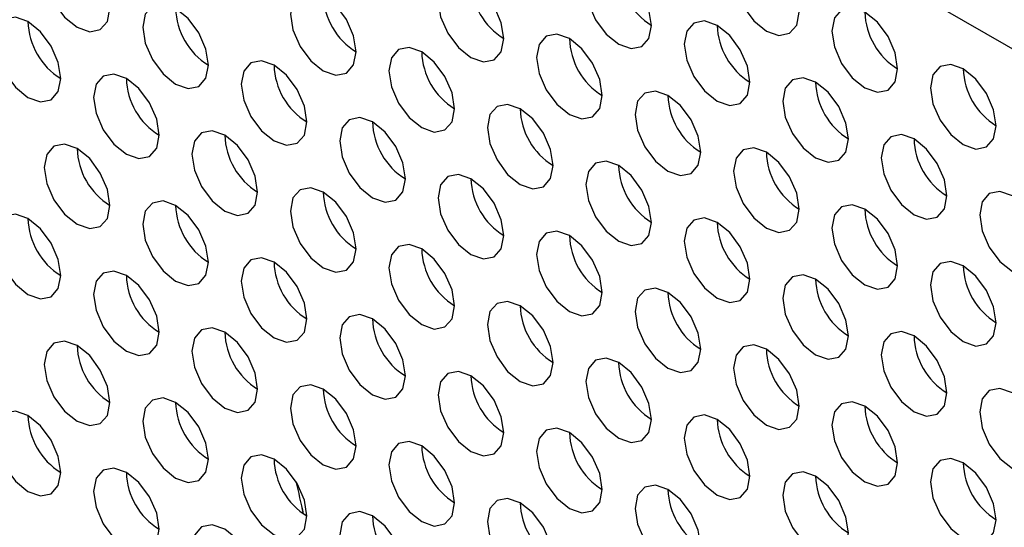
# Model space of a CAD drawing. Header units: millimetres. Extents: x 3619 to 4737, y 1503 to 2366.
# Tile 163 of 256: x 4437.41 to 4444.48, y 2143.57 to 2147.21. Entities that reach past the tile are written whole.
import ezdxf

# ---------------------------------------------------------------- set-up
doc = ezdxf.new("R2010")
doc.units = ezdxf.units.MM

msp = doc.modelspace()

# ---------------------------------------------------------------- linework, layer by layer
at = {"color": 7, "linetype": 'Continuous', "lineweight": 30}
msp.add_line((4447.6737, 2145.1952), (4410.2482, 2166.8005), dxfattribs=at)
at = {"color": 7, "linetype": 'Continuous', "lineweight": 30, "flags": 128}
for points in [[(4438.0611, 2147.2958), (4438.0431, 2147.4103), (4437.992, 2147.5281), (4437.9156, 2147.6313), (4437.8254, 2147.704), (4437.7352, 2147.7354), (4437.6587, 2147.7205), (4437.6076, 2147.6617), (4437.5897, 2147.5679), (4437.6076, 2147.4534), (4437.6587, 2147.3356), (4437.7352, 2147.2325), (4437.8254, 2147.1597), (4437.9156, 2147.1283), (4437.992, 2147.1432), (4438.0431, 2147.202), (4438.0611, 2147.2958)], [(4443.0108, 2147.269), (4442.9929, 2147.3836), (4442.9418, 2147.5014), (4442.8653, 2147.6045), (4442.7751, 2147.6773), (4442.6849, 2147.7086), (4442.6084, 2147.6938), (4442.5574, 2147.635), (4442.5394, 2147.5412), (4442.5574, 2147.4267), (4442.6084, 2147.3089), (4442.6849, 2147.2057), (4442.7751, 2147.1329), (4442.8653, 2147.1016), (4442.9418, 2147.1164), (4442.9929, 2147.1752), (4443.0108, 2147.269)], [(4441.9502, 2147.1737), (4441.9322, 2147.2882), (4441.8811, 2147.406), (4441.8047, 2147.5091), (4441.7145, 2147.5819), (4441.6243, 2147.6133), (4441.5478, 2147.5984), (4441.4967, 2147.5396), (4441.4788, 2147.4458), (4441.4967, 2147.3313), (4441.5478, 2147.2135), (4441.6243, 2147.1104), (4441.7145, 2147.0376), (4441.8047, 2147.0062), (4441.8811, 2147.0211), (4441.9322, 2147.0799), (4441.9502, 2147.1737)], [(4440.8895, 2147.0783), (4440.8716, 2147.1928), (4440.8205, 2147.3106), (4440.744, 2147.4138), (4440.6538, 2147.4866), (4440.5636, 2147.5179), (4440.4871, 2147.5031), (4440.436, 2147.4443), (4440.4181, 2147.3505), (4440.436, 2147.2359), (4440.4871, 2147.1181), (4440.5636, 2147.015), (4440.6538, 2146.9422), (4440.744, 2146.9109), (4440.8205, 2146.9257), (4440.8716, 2146.9845), (4440.8895, 2147.0783)], [(4439.8288, 2146.983), (4439.8109, 2147.0975), (4439.7598, 2147.2153), (4439.6833, 2147.3184), (4439.5931, 2147.3912), (4439.5029, 2147.4226), (4439.4265, 2147.4077), (4439.3754, 2147.3489), (4439.3574, 2147.2551), (4439.3754, 2147.1406), (4439.4265, 2147.0228), (4439.5029, 2146.9196), (4439.5931, 2146.8469), (4439.6833, 2146.8155), (4439.7598, 2146.8304), (4439.8109, 2146.8892), (4439.8288, 2146.983)], [(4438.7682, 2146.8876), (4438.7502, 2147.0021), (4438.6991, 2147.1199), (4438.6227, 2147.2231), (4438.5325, 2147.2958), (4438.4423, 2147.3272), (4438.3658, 2147.3123), (4438.3147, 2147.2535), (4438.2968, 2147.1597), (4438.3147, 2147.0452), (4438.3658, 2146.9274), (4438.4423, 2146.8243), (4438.5325, 2146.7515), (4438.6227, 2146.7201), (4438.6991, 2146.735), (4438.7502, 2146.7938), (4438.7682, 2146.8876)], [(4443.7179, 2146.8608), (4443.7, 2146.9754), (4443.6489, 2147.0932), (4443.5724, 2147.1963), (4443.4822, 2147.2691), (4443.392, 2147.3004), (4443.3156, 2147.2856), (4443.2645, 2147.2268), (4443.2465, 2147.133), (4443.2645, 2147.0185), (4443.3156, 2146.9007), (4443.392, 2146.7975), (4443.4822, 2146.7247), (4443.5724, 2146.6934), (4443.6489, 2146.7082), (4443.7, 2146.767), (4443.7179, 2146.8608)], [(4437.7075, 2146.7922), (4437.6896, 2146.9068), (4437.6385, 2147.0246), (4437.562, 2147.1277), (4437.4718, 2147.2005), (4437.3816, 2147.2318), (4437.3051, 2147.217), (4437.2541, 2147.1582), (4437.2361, 2147.0644), (4437.2541, 2146.9499), (4437.3051, 2146.8321), (4437.3816, 2146.7289), (4437.4718, 2146.6561), (4437.562, 2146.6248), (4437.6385, 2146.6396), (4437.6896, 2146.6984), (4437.7075, 2146.7922)], [(4442.6573, 2146.7655), (4442.6393, 2146.88), (4442.5882, 2146.9978), (4442.5118, 2147.1009), (4442.4216, 2147.1737), (4442.3314, 2147.2051), (4442.2549, 2147.1902), (4442.2038, 2147.1314), (4442.1859, 2147.0376), (4442.2038, 2146.9231), (4442.2549, 2146.8053), (4442.3314, 2146.7022), (4442.4216, 2146.6294), (4442.5118, 2146.598), (4442.5882, 2146.6129), (4442.6393, 2146.6717), (4442.6573, 2146.7655)], [(4441.5966, 2146.6701), (4441.5787, 2146.7846), (4441.5276, 2146.9024), (4441.4511, 2147.0056), (4441.3609, 2147.0784), (4441.2707, 2147.1097), (4441.1942, 2147.0949), (4441.1431, 2147.0361), (4441.1252, 2146.9423), (4441.1431, 2146.8277), (4441.1942, 2146.7099), (4441.2707, 2146.6068), (4441.3609, 2146.534), (4441.4511, 2146.5027), (4441.5276, 2146.5175), (4441.5787, 2146.5763), (4441.5966, 2146.6701)], [(4440.5359, 2146.5748), (4440.518, 2146.6893), (4440.4669, 2146.8071), (4440.3904, 2146.9102), (4440.3002, 2146.983), (4440.21, 2147.0144), (4440.1336, 2146.9995), (4440.0825, 2146.9407), (4440.0645, 2146.8469), (4440.0825, 2146.7324), (4440.1336, 2146.6146), (4440.21, 2146.5114), (4440.3002, 2146.4386), (4440.3904, 2146.4073), (4440.4669, 2146.4221), (4440.518, 2146.481), (4440.5359, 2146.5748)], [(4439.4753, 2146.4794), (4439.4573, 2146.5939), (4439.4062, 2146.7117), (4439.3298, 2146.8149), (4439.2396, 2146.8876), (4439.1494, 2146.919), (4439.0729, 2146.9041), (4439.0218, 2146.8453), (4439.0039, 2146.7515), (4439.0218, 2146.637), (4439.0729, 2146.5192), (4439.1494, 2146.4161), (4439.2396, 2146.3433), (4439.3298, 2146.3119), (4439.4062, 2146.3268), (4439.4573, 2146.3856), (4439.4753, 2146.4794)], [(4444.425, 2146.4526), (4444.4071, 2146.5672), (4444.356, 2146.685), (4444.2795, 2146.7881), (4444.1893, 2146.8609), (4444.0991, 2146.8922), (4444.0227, 2146.8774), (4443.9716, 2146.8186), (4443.9536, 2146.7248), (4443.9716, 2146.6103), (4444.0227, 2146.4925), (4444.0991, 2146.3893), (4444.1893, 2146.3165), (4444.2795, 2146.2852), (4444.356, 2146.3), (4444.4071, 2146.3588), (4444.425, 2146.4526)], [(4438.4146, 2146.384), (4438.3967, 2146.4985), (4438.3456, 2146.6163), (4438.2691, 2146.7195), (4438.1789, 2146.7923), (4438.0887, 2146.8236), (4438.0123, 2146.8088), (4437.9612, 2146.75), (4437.9432, 2146.6562), (4437.9612, 2146.5416), (4438.0123, 2146.4239), (4438.0887, 2146.3207), (4438.1789, 2146.2479), (4438.2691, 2146.2166), (4438.3456, 2146.2314), (4438.3967, 2146.2902), (4438.4146, 2146.384)], [(4443.3644, 2146.3573), (4443.3464, 2146.4718), (4443.2953, 2146.5896), (4443.2189, 2146.6927), (4443.1287, 2146.7655), (4443.0385, 2146.7969), (4442.962, 2146.782), (4442.9109, 2146.7232), (4442.893, 2146.6294), (4442.9109, 2146.5149), (4442.962, 2146.3971), (4443.0385, 2146.294), (4443.1287, 2146.2212), (4443.2189, 2146.1898), (4443.2953, 2146.2047), (4443.3464, 2146.2635), (4443.3644, 2146.3573)], [(4442.3037, 2146.2619), (4442.2858, 2146.3764), (4442.2347, 2146.4942), (4442.1582, 2146.5974), (4442.068, 2146.6702), (4441.9778, 2146.7015), (4441.9013, 2146.6867), (4441.8502, 2146.6279), (4441.8323, 2146.534), (4441.8502, 2146.4195), (4441.9013, 2146.3017), (4441.9778, 2146.1986), (4442.068, 2146.1258), (4442.1582, 2146.0944), (4442.2347, 2146.1093), (4442.2858, 2146.1681), (4442.3037, 2146.2619)], [(4441.243, 2146.1666), (4441.2251, 2146.2811), (4441.174, 2146.3989), (4441.0975, 2146.502), (4441.0073, 2146.5748), (4440.9171, 2146.6062), (4440.8407, 2146.5913), (4440.7896, 2146.5325), (4440.7716, 2146.4387), (4440.7896, 2146.3242), (4440.8407, 2146.2064), (4440.9171, 2146.1032), (4441.0073, 2146.0304), (4441.0975, 2145.9991), (4441.174, 2146.0139), (4441.2251, 2146.0728), (4441.243, 2146.1666)], [(4440.1824, 2146.0712), (4440.1644, 2146.1857), (4440.1134, 2146.3035), (4440.0369, 2146.4066), (4439.9467, 2146.4794), (4439.8565, 2146.5108), (4439.78, 2146.4959), (4439.7289, 2146.4371), (4439.711, 2146.3433), (4439.7289, 2146.2288), (4439.78, 2146.111), (4439.8565, 2146.0079), (4439.9467, 2145.9351), (4440.0369, 2145.9037), (4440.1134, 2145.9186), (4440.1644, 2145.9774), (4440.1824, 2146.0712)], [(4439.1217, 2145.9758), (4439.1038, 2146.0903), (4439.0527, 2146.2081), (4438.9762, 2146.3113), (4438.886, 2146.3841), (4438.7958, 2146.4154), (4438.7194, 2146.4006), (4438.6683, 2146.3418), (4438.6503, 2146.248), (4438.6683, 2146.1334), (4438.7194, 2146.0156), (4438.7958, 2145.9125), (4438.886, 2145.8397), (4438.9762, 2145.8084), (4439.0527, 2145.8232), (4439.1038, 2145.882), (4439.1217, 2145.9758)], [(4444.0715, 2145.9491), (4444.0535, 2146.0636), (4444.0024, 2146.1814), (4443.926, 2146.2845), (4443.8358, 2146.3573), (4443.7456, 2146.3887), (4443.6691, 2146.3738), (4443.618, 2146.315), (4443.6001, 2146.2212), (4443.618, 2146.1067), (4443.6691, 2145.9889), (4443.7456, 2145.8858), (4443.8358, 2145.813), (4443.926, 2145.7816), (4444.0024, 2145.7965), (4444.0535, 2145.8553), (4444.0715, 2145.9491)], [(4438.0611, 2145.8805), (4438.0431, 2145.995), (4437.992, 2146.1128), (4437.9156, 2146.2159), (4437.8254, 2146.2887), (4437.7352, 2146.3201), (4437.6587, 2146.3052), (4437.6076, 2146.2464), (4437.5897, 2146.1526), (4437.6076, 2146.0381), (4437.6587, 2145.9203), (4437.7352, 2145.8171), (4437.8254, 2145.7444), (4437.9156, 2145.713), (4437.992, 2145.7279), (4438.0431, 2145.7867), (4438.0611, 2145.8805)], [(4443.0108, 2145.8537), (4442.9929, 2145.9682), (4442.9418, 2146.086), (4442.8653, 2146.1892), (4442.7751, 2146.262), (4442.6849, 2146.2933), (4442.6084, 2146.2785), (4442.5574, 2146.2196), (4442.5394, 2146.1258), (4442.5574, 2146.0113), (4442.6084, 2145.8935), (4442.6849, 2145.7904), (4442.7751, 2145.7176), (4442.8653, 2145.6862), (4442.9418, 2145.7011), (4442.9929, 2145.7599), (4443.0108, 2145.8537)], [(4441.9502, 2145.7583), (4441.9322, 2145.8729), (4441.8811, 2145.9907), (4441.8047, 2146.0938), (4441.7145, 2146.1666), (4441.6243, 2146.1979), (4441.5478, 2146.1831), (4441.4967, 2146.1243), (4441.4788, 2146.0305), (4441.4967, 2145.916), (4441.5478, 2145.7982), (4441.6243, 2145.695), (4441.7145, 2145.6222), (4441.8047, 2145.5909), (4441.8811, 2145.6057), (4441.9322, 2145.6645), (4441.9502, 2145.7583)], [(4440.8895, 2145.663), (4440.8716, 2145.7775), (4440.8205, 2145.8953), (4440.744, 2145.9984), (4440.6538, 2146.0712), (4440.5636, 2146.1026), (4440.4871, 2146.0877), (4440.436, 2146.0289), (4440.4181, 2145.9351), (4440.436, 2145.8206), (4440.4871, 2145.7028), (4440.5636, 2145.5997), (4440.6538, 2145.5269), (4440.744, 2145.4955), (4440.8205, 2145.5104), (4440.8716, 2145.5692), (4440.8895, 2145.663)], [(4439.8288, 2145.5676), (4439.8109, 2145.6821), (4439.7598, 2145.7999), (4439.6833, 2145.9031), (4439.5931, 2145.9759), (4439.5029, 2146.0072), (4439.4265, 2145.9924), (4439.3754, 2145.9336), (4439.3574, 2145.8398), (4439.3754, 2145.7252), (4439.4265, 2145.6074), (4439.5029, 2145.5043), (4439.5931, 2145.4315), (4439.6833, 2145.4002), (4439.7598, 2145.415), (4439.8109, 2145.4738), (4439.8288, 2145.5676)], [(4444.7786, 2145.5409), (4444.7606, 2145.6554), (4444.7095, 2145.7732), (4444.6331, 2145.8763), (4444.5429, 2145.9491), (4444.4527, 2145.9805), (4444.3762, 2145.9656), (4444.3251, 2145.9068), (4444.3072, 2145.813), (4444.3251, 2145.6985), (4444.3762, 2145.5807), (4444.4527, 2145.4775), (4444.5429, 2145.4048), (4444.6331, 2145.3734), (4444.7095, 2145.3883), (4444.7606, 2145.4471), (4444.7786, 2145.5409)], [(4438.7682, 2145.4723), (4438.7502, 2145.5868), (4438.6991, 2145.7046), (4438.6227, 2145.8077), (4438.5325, 2145.8805), (4438.4423, 2145.9119), (4438.3658, 2145.897), (4438.3147, 2145.8382), (4438.2968, 2145.7444), (4438.3147, 2145.6299), (4438.3658, 2145.5121), (4438.4423, 2145.4089), (4438.5325, 2145.3362), (4438.6227, 2145.3048), (4438.6991, 2145.3197), (4438.7502, 2145.3785), (4438.7682, 2145.4723)], [(4443.7179, 2145.4455), (4443.7, 2145.56), (4443.6489, 2145.6778), (4443.5724, 2145.781), (4443.4822, 2145.8538), (4443.392, 2145.8851), (4443.3156, 2145.8702), (4443.2645, 2145.8114), (4443.2465, 2145.7176), (4443.2645, 2145.6031), (4443.3156, 2145.4853), (4443.392, 2145.3822), (4443.4822, 2145.3094), (4443.5724, 2145.278), (4443.6489, 2145.2929), (4443.7, 2145.3517), (4443.7179, 2145.4455)], [(4437.7075, 2145.3769), (4437.6896, 2145.4914), (4437.6385, 2145.6092), (4437.562, 2145.7124), (4437.4718, 2145.7851), (4437.3816, 2145.8165), (4437.3051, 2145.8016), (4437.2541, 2145.7428), (4437.2361, 2145.649), (4437.2541, 2145.5345), (4437.3051, 2145.4167), (4437.3816, 2145.3136), (4437.4718, 2145.2408), (4437.562, 2145.2094), (4437.6385, 2145.2243), (4437.6896, 2145.2831), (4437.7075, 2145.3769)], [(4442.6573, 2145.3501), (4442.6393, 2145.4647), (4442.5882, 2145.5825), (4442.5118, 2145.6856), (4442.4216, 2145.7584), (4442.3314, 2145.7897), (4442.2549, 2145.7749), (4442.2038, 2145.7161), (4442.1859, 2145.6223), (4442.2038, 2145.5078), (4442.2549, 2145.39), (4442.3314, 2145.2868), (4442.4216, 2145.214), (4442.5118, 2145.1827), (4442.5882, 2145.1975), (4442.6393, 2145.2563), (4442.6573, 2145.3501)], [(4441.5966, 2145.2548), (4441.5787, 2145.3693), (4441.5276, 2145.4871), (4441.4511, 2145.5902), (4441.3609, 2145.663), (4441.2707, 2145.6944), (4441.1942, 2145.6795), (4441.1431, 2145.6207), (4441.1252, 2145.5269), (4441.1431, 2145.4124), (4441.1942, 2145.2946), (4441.2707, 2145.1915), (4441.3609, 2145.1187), (4441.4511, 2145.0873), (4441.5276, 2145.1022), (4441.5787, 2145.161), (4441.5966, 2145.2548)], [(4440.5359, 2145.1594), (4440.518, 2145.2739), (4440.4669, 2145.3917), (4440.3904, 2145.4949), (4440.3002, 2145.5677), (4440.21, 2145.599), (4440.1336, 2145.5842), (4440.0825, 2145.5254), (4440.0645, 2145.4316), (4440.0825, 2145.317), (4440.1336, 2145.1992), (4440.21, 2145.0961), (4440.3002, 2145.0233), (4440.3904, 2144.992), (4440.4669, 2145.0068), (4440.518, 2145.0656), (4440.5359, 2145.1594)], [(4439.4753, 2145.0641), (4439.4573, 2145.1786), (4439.4062, 2145.2964), (4439.3298, 2145.3995), (4439.2396, 2145.4723), (4439.1494, 2145.5037), (4439.0729, 2145.4888), (4439.0218, 2145.43), (4439.0039, 2145.3362), (4439.0218, 2145.2217), (4439.0729, 2145.1039), (4439.1494, 2145.0007), (4439.2396, 2144.9279), (4439.3298, 2144.8966), (4439.4062, 2144.9114), (4439.4573, 2144.9703), (4439.4753, 2145.0641)], [(4444.425, 2145.0373), (4444.4071, 2145.1518), (4444.356, 2145.2696), (4444.2795, 2145.3728), (4444.1893, 2145.4456), (4444.0991, 2145.4769), (4444.0227, 2145.462), (4443.9716, 2145.4032), (4443.9536, 2145.3094), (4443.9716, 2145.1949), (4444.0227, 2145.0771), (4444.0991, 2144.974), (4444.1893, 2144.9012), (4444.2795, 2144.8698), (4444.356, 2144.8847), (4444.4071, 2144.9435), (4444.425, 2145.0373)], [(4438.4146, 2144.9687), (4438.3967, 2145.0832), (4438.3456, 2145.201), (4438.2691, 2145.3042), (4438.1789, 2145.3769), (4438.0887, 2145.4083), (4438.0123, 2145.3934), (4437.9612, 2145.3346), (4437.9432, 2145.2408), (4437.9612, 2145.1263), (4438.0123, 2145.0085), (4438.0887, 2144.9054), (4438.1789, 2144.8326), (4438.2691, 2144.8012), (4438.3456, 2144.8161), (4438.3967, 2144.8749), (4438.4146, 2144.9687)], [(4443.3644, 2144.9419), (4443.3464, 2145.0565), (4443.2953, 2145.1743), (4443.2189, 2145.2774), (4443.1287, 2145.3502), (4443.0385, 2145.3815), (4442.962, 2145.3667), (4442.9109, 2145.3079), (4442.893, 2145.2141), (4442.9109, 2145.0996), (4442.962, 2144.9818), (4443.0385, 2144.8786), (4443.1287, 2144.8058), (4443.2189, 2144.7745), (4443.2953, 2144.7893), (4443.3464, 2144.8481), (4443.3644, 2144.9419)], [(4442.3037, 2144.8466), (4442.2858, 2144.9611), (4442.2347, 2145.0789), (4442.1582, 2145.182), (4442.068, 2145.2548), (4441.9778, 2145.2862), (4441.9013, 2145.2713), (4441.8502, 2145.2125), (4441.8323, 2145.1187), (4441.8502, 2145.0042), (4441.9013, 2144.8864), (4441.9778, 2144.7833), (4442.068, 2144.7105), (4442.1582, 2144.6791), (4442.2347, 2144.694), (4442.2858, 2144.7528), (4442.3037, 2144.8466)], [(4441.243, 2144.7512), (4441.2251, 2144.8657), (4441.174, 2144.9835), (4441.0975, 2145.0867), (4441.0073, 2145.1595), (4440.9171, 2145.1908), (4440.8407, 2145.176), (4440.7896, 2145.1172), (4440.7716, 2145.0233), (4440.7896, 2144.9088), (4440.8407, 2144.791), (4440.9171, 2144.6879), (4441.0073, 2144.6151), (4441.0975, 2144.5837), (4441.174, 2144.5986), (4441.2251, 2144.6574), (4441.243, 2144.7512)], [(4440.1824, 2144.6559), (4440.1644, 2144.7704), (4440.1134, 2144.8882), (4440.0369, 2144.9913), (4439.9467, 2145.0641), (4439.8565, 2145.0955), (4439.78, 2145.0806), (4439.7289, 2145.0218), (4439.711, 2144.928), (4439.7289, 2144.8135), (4439.78, 2144.6957), (4439.8565, 2144.5925), (4439.9467, 2144.5197), (4440.0369, 2144.4884), (4440.1134, 2144.5032), (4440.1644, 2144.5621), (4440.1824, 2144.6559)], [(4439.1217, 2144.5605), (4439.1038, 2144.675), (4439.0527, 2144.7928), (4438.9762, 2144.8959), (4438.886, 2144.9687), (4438.7958, 2145.0001), (4438.7194, 2144.9852), (4438.6683, 2144.9264), (4438.6503, 2144.8326), (4438.6683, 2144.7181), (4438.7194, 2144.6003), (4438.7958, 2144.4972), (4438.886, 2144.4244), (4438.9762, 2144.393), (4439.0527, 2144.4079), (4439.1038, 2144.4667), (4439.1217, 2144.5605)], [(4444.0715, 2144.5337), (4444.0535, 2144.6483), (4444.0024, 2144.766), (4443.926, 2144.8692), (4443.8358, 2144.942), (4443.7456, 2144.9733), (4443.6691, 2144.9585), (4443.618, 2144.8997), (4443.6001, 2144.8059), (4443.618, 2144.6914), (4443.6691, 2144.5736), (4443.7456, 2144.4704), (4443.8358, 2144.3976), (4443.926, 2144.3663), (4444.0024, 2144.3811), (4444.0535, 2144.4399), (4444.0715, 2144.5337)], [(4438.0611, 2144.4651), (4438.0431, 2144.5796), (4437.992, 2144.6974), (4437.9156, 2144.8006), (4437.8254, 2144.8734), (4437.7352, 2144.9047), (4437.6587, 2144.8899), (4437.6076, 2144.8311), (4437.5897, 2144.7373), (4437.6076, 2144.6227), (4437.6587, 2144.5049), (4437.7352, 2144.4018), (4437.8254, 2144.329), (4437.9156, 2144.2977), (4437.992, 2144.3125), (4438.0431, 2144.3713), (4438.0611, 2144.4651)], [(4443.0108, 2144.4384), (4442.9929, 2144.5529), (4442.9418, 2144.6707), (4442.8653, 2144.7738), (4442.7751, 2144.8466), (4442.6849, 2144.878), (4442.6084, 2144.8631), (4442.5574, 2144.8043), (4442.5394, 2144.7105), (4442.5574, 2144.596), (4442.6084, 2144.4782), (4442.6849, 2144.375), (4442.7751, 2144.3023), (4442.8653, 2144.2709), (4442.9418, 2144.2858), (4442.9929, 2144.3446), (4443.0108, 2144.4384)], [(4441.9502, 2144.343), (4441.9322, 2144.4575), (4441.8811, 2144.5753), (4441.8047, 2144.6785), (4441.7145, 2144.7513), (4441.6243, 2144.7826), (4441.5478, 2144.7678), (4441.4967, 2144.7089), (4441.4788, 2144.6151), (4441.4967, 2144.5006), (4441.5478, 2144.3828), (4441.6243, 2144.2797), (4441.7145, 2144.2069), (4441.8047, 2144.1755), (4441.8811, 2144.1904), (4441.9322, 2144.2492), (4441.9502, 2144.343)], [(4440.8895, 2144.2476), (4440.8716, 2144.3622), (4440.8205, 2144.48), (4440.744, 2144.5831), (4440.6538, 2144.6559), (4440.5636, 2144.6872), (4440.4871, 2144.6724), (4440.436, 2144.6136), (4440.4181, 2144.5198), (4440.436, 2144.4053), (4440.4871, 2144.2875), (4440.5636, 2144.1843), (4440.6538, 2144.1115), (4440.744, 2144.0802), (4440.8205, 2144.095), (4440.8716, 2144.1538), (4440.8895, 2144.2476)], [(4439.8288, 2144.1523), (4439.8109, 2144.2668), (4439.7598, 2144.3846), (4439.6833, 2144.4877), (4439.5931, 2144.5605), (4439.5029, 2144.5919), (4439.4265, 2144.577), (4439.3754, 2144.5182), (4439.3574, 2144.4244), (4439.3754, 2144.3099), (4439.4265, 2144.1921), (4439.5029, 2144.089), (4439.5931, 2144.0162), (4439.6833, 2143.9848), (4439.7598, 2143.9997), (4439.8109, 2144.0585), (4439.8288, 2144.1523)], [(4444.7786, 2144.1255), (4444.7606, 2144.24), (4444.7095, 2144.3578), (4444.6331, 2144.461), (4444.5429, 2144.5338), (4444.4527, 2144.5651), (4444.3762, 2144.5503), (4444.3251, 2144.4915), (4444.3072, 2144.3977), (4444.3251, 2144.2832), (4444.3762, 2144.1654), (4444.4527, 2144.0622), (4444.5429, 2143.9894), (4444.6331, 2143.9581), (4444.7095, 2143.9729), (4444.7606, 2144.0317), (4444.7786, 2144.1255)], [(4438.7682, 2144.0569), (4438.7502, 2144.1714), (4438.6991, 2144.2892), (4438.6227, 2144.3924), (4438.5325, 2144.4652), (4438.4423, 2144.4965), (4438.3658, 2144.4817), (4438.3147, 2144.4229), (4438.2968, 2144.3291), (4438.3147, 2144.2145), (4438.3658, 2144.0967), (4438.4423, 2143.9936), (4438.5325, 2143.9208), (4438.6227, 2143.8895), (4438.6991, 2143.9043), (4438.7502, 2143.9631), (4438.7682, 2144.0569)], [(4443.7179, 2144.0302), (4443.7, 2144.1447), (4443.6489, 2144.2625), (4443.5724, 2144.3656), (4443.4822, 2144.4384), (4443.392, 2144.4698), (4443.3156, 2144.4549), (4443.2645, 2144.3961), (4443.2465, 2144.3023), (4443.2645, 2144.1878), (4443.3156, 2144.07), (4443.392, 2143.9668), (4443.4822, 2143.8941), (4443.5724, 2143.8627), (4443.6489, 2143.8776), (4443.7, 2143.9364), (4443.7179, 2144.0302)], [(4437.7075, 2143.9616), (4437.6896, 2144.0761), (4437.6385, 2144.1939), (4437.562, 2144.297), (4437.4718, 2144.3698), (4437.3816, 2144.4012), (4437.3051, 2144.3863), (4437.2541, 2144.3275), (4437.2361, 2144.2337), (4437.2541, 2144.1192), (4437.3051, 2144.0014), (4437.3816, 2143.8982), (4437.4718, 2143.8254), (4437.562, 2143.7941), (4437.6385, 2143.809), (4437.6896, 2143.8678), (4437.7075, 2143.9616)], [(4442.6573, 2143.9348), (4442.6393, 2144.0493), (4442.5882, 2144.1671), (4442.5118, 2144.2703), (4442.4216, 2144.3431), (4442.3314, 2144.3744), (4442.2549, 2144.3596), (4442.2038, 2144.3007), (4442.1859, 2144.2069), (4442.2038, 2144.0924), (4442.2549, 2143.9746), (4442.3314, 2143.8715), (4442.4216, 2143.7987), (4442.5118, 2143.7673), (4442.5882, 2143.7822), (4442.6393, 2143.841), (4442.6573, 2143.9348)], [(4441.5966, 2143.8394), (4441.5787, 2143.954), (4441.5276, 2144.0718), (4441.4511, 2144.1749), (4441.3609, 2144.2477), (4441.2707, 2144.279), (4441.1942, 2144.2642), (4441.1431, 2144.2054), (4441.1252, 2144.1116), (4441.1431, 2143.9971), (4441.1942, 2143.8793), (4441.2707, 2143.7761), (4441.3609, 2143.7033), (4441.4511, 2143.672), (4441.5276, 2143.6868), (4441.5787, 2143.7456), (4441.5966, 2143.8394)], [(4440.5359, 2143.7441), (4440.518, 2143.8586), (4440.4669, 2143.9764), (4440.3904, 2144.0795), (4440.3002, 2144.1523), (4440.21, 2144.1837), (4440.1336, 2144.1688), (4440.0825, 2144.11), (4440.0645, 2144.0162), (4440.0825, 2143.9017), (4440.1336, 2143.7839), (4440.21, 2143.6808), (4440.3002, 2143.608), (4440.3904, 2143.5766), (4440.4669, 2143.5915), (4440.518, 2143.6503), (4440.5359, 2143.7441)], [(4439.4753, 2143.6487), (4439.4573, 2143.7632), (4439.4062, 2143.881), (4439.3298, 2143.9842), (4439.2396, 2144.057), (4439.1494, 2144.0883), (4439.0729, 2144.0735), (4439.0218, 2144.0147), (4439.0039, 2143.9209), (4439.0218, 2143.8063), (4439.0729, 2143.6885), (4439.1494, 2143.5854), (4439.2396, 2143.5126), (4439.3298, 2143.4813), (4439.4062, 2143.4961), (4439.4573, 2143.5549), (4439.4753, 2143.6487)], [(4444.425, 2143.622), (4444.4071, 2143.7365), (4444.356, 2143.8543), (4444.2795, 2143.9574), (4444.1893, 2144.0302), (4444.0991, 2144.0616), (4444.0227, 2144.0467), (4443.9716, 2143.9879), (4443.9536, 2143.8941), (4443.9716, 2143.7796), (4444.0227, 2143.6618), (4444.0991, 2143.5586), (4444.1893, 2143.4859), (4444.2795, 2143.4545), (4444.356, 2143.4694), (4444.4071, 2143.5282), (4444.425, 2143.622)], [(4438.4146, 2143.5534), (4438.3967, 2143.6679), (4438.3456, 2143.7857), (4438.2691, 2143.8888), (4438.1789, 2143.9616), (4438.0887, 2143.993), (4438.0123, 2143.9781), (4437.9612, 2143.9193), (4437.9432, 2143.8255), (4437.9612, 2143.711), (4438.0123, 2143.5932), (4438.0887, 2143.49), (4438.1789, 2143.4172), (4438.2691, 2143.3859), (4438.3456, 2143.4008), (4438.3967, 2143.4596), (4438.4146, 2143.5534)], [(4443.3644, 2143.5266), (4443.3464, 2143.6411), (4443.2953, 2143.7589), (4443.2189, 2143.8621), (4443.1287, 2143.9348), (4443.0385, 2143.9662), (4442.962, 2143.9513), (4442.9109, 2143.8925), (4442.893, 2143.7987), (4442.9109, 2143.6842), (4442.962, 2143.5664), (4443.0385, 2143.4633), (4443.1287, 2143.3905), (4443.2189, 2143.3591), (4443.2953, 2143.374), (4443.3464, 2143.4328), (4443.3644, 2143.5266)], [(4442.3037, 2143.4312), (4442.2858, 2143.5458), (4442.2347, 2143.6636), (4442.1582, 2143.7667), (4442.068, 2143.8395), (4441.9778, 2143.8708), (4441.9013, 2143.856), (4441.8502, 2143.7972), (4441.8323, 2143.7034), (4441.8502, 2143.5889), (4441.9013, 2143.4711), (4441.9778, 2143.3679), (4442.068, 2143.2951), (4442.1582, 2143.2638), (4442.2347, 2143.2786), (4442.2858, 2143.3374), (4442.3037, 2143.4312)], [(4441.243, 2143.3359), (4441.2251, 2143.4504), (4441.174, 2143.5682), (4441.0975, 2143.6713), (4441.0073, 2143.7441), (4440.9171, 2143.7755), (4440.8407, 2143.7606), (4440.7896, 2143.7018), (4440.7716, 2143.608), (4440.7896, 2143.4935), (4440.8407, 2143.3757), (4440.9171, 2143.2726), (4441.0073, 2143.1998), (4441.0975, 2143.1684), (4441.174, 2143.1833), (4441.2251, 2143.2421), (4441.243, 2143.3359)], [(4440.1824, 2143.2405), (4440.1644, 2143.355), (4440.1134, 2143.4728), (4440.0369, 2143.576), (4439.9467, 2143.6488), (4439.8565, 2143.6801), (4439.78, 2143.6653), (4439.7289, 2143.6065), (4439.711, 2143.5126), (4439.7289, 2143.3981), (4439.78, 2143.2803), (4439.8565, 2143.1772), (4439.9467, 2143.1044), (4440.0369, 2143.0731), (4440.1134, 2143.0879), (4440.1644, 2143.1467), (4440.1824, 2143.2405)], [(4439.1217, 2143.1451), (4439.1038, 2143.2597), (4439.0527, 2143.3775), (4438.9762, 2143.4806), (4438.886, 2143.5534), (4438.7958, 2143.5848), (4438.7194, 2143.5699), (4438.6683, 2143.5111), (4438.6503, 2143.4173), (4438.6683, 2143.3028), (4438.7194, 2143.185), (4438.7958, 2143.0818), (4438.886, 2143.009), (4438.9762, 2142.9777), (4439.0527, 2142.9925), (4439.1038, 2143.0514), (4439.1217, 2143.1451)]]:
    msp.add_lwpolyline(points, dxfattribs=at)
at = {"color": 7, "linetype": 'Continuous', "lineweight": 30}
for centre, start, end in [((4442.2099, 2147.5958), 181.60148, 238.39285), ((4441.1493, 2147.5004), 181.60173, 238.39235), ((4440.0886, 2147.4051), 181.60148, 238.39285), ((4439.0279, 2147.3097), 181.60166, 238.39292), ((4443.9777, 2147.2829), 181.60143, 238.39389), ((4437.9673, 2147.2143), 181.60161, 238.39395), ((4442.917, 2147.1876), 181.60143, 238.39389), ((4441.8564, 2147.0922), 181.60168, 238.39339), ((4440.7957, 2146.9969), 181.60143, 238.39389), ((4439.7351, 2146.9015), 181.60161, 238.39395), ((4444.6848, 2146.8748), 181.6027, 238.39262), ((4438.6744, 2146.8061), 181.60288, 238.39268), ((4443.6242, 2146.7794), 181.6027, 238.39262), ((4442.5635, 2146.684), 181.60125, 238.39284), ((4441.5028, 2146.5886), 181.60099, 238.39334), ((4440.4422, 2146.4933), 181.60118, 238.3934), ((4439.3815, 2146.3979), 181.60118, 238.3934), ((4444.3312, 2146.3712), 181.60099, 238.39334), ((4438.3208, 2146.3026), 181.60118, 238.3934), ((4443.2706, 2146.2758), 181.60173, 238.39235), ((4442.2099, 2146.1804), 181.60148, 238.39285), ((4441.1493, 2146.0851), 181.60166, 238.39292), ((4440.0886, 2145.9897), 181.60166, 238.39292), ((4439.0279, 2145.8944), 181.60166, 238.39292), ((4443.9777, 2145.8676), 181.60168, 238.39339), ((4437.9673, 2145.799), 181.60212, 238.39295), ((4442.917, 2145.7722), 181.60143, 238.39389), ((4441.8564, 2145.6769), 181.60161, 238.39395), ((4440.7957, 2145.5815), 181.60161, 238.39395), ((4439.7351, 2145.4862), 181.60161, 238.39395), ((4444.6848, 2145.4594), 181.60295, 238.39212), ((4438.6744, 2145.3908), 181.60339, 238.39168), ((4443.6242, 2145.3641), 181.6027, 238.39262), ((4442.5635, 2145.2687), 181.60118, 238.3934), ((4441.5028, 2145.1733), 181.60118, 238.3934), ((4440.4422, 2145.0779), 181.60118, 238.3934), ((4439.3815, 2144.9826), 181.60169, 238.3924), ((4444.3312, 2144.9558), 181.60099, 238.39334), ((4438.3209, 2144.8872), 181.60169, 238.3924), ((4443.2706, 2144.8605), 181.60166, 238.39292), ((4442.2099, 2144.7651), 181.60166, 238.39292), ((4441.1493, 2144.6697), 181.60166, 238.39292), ((4440.0886, 2144.5744), 181.60217, 238.39192), ((4439.028, 2144.479), 181.60217, 238.39192), ((4443.9777, 2144.4523), 181.60161, 238.39395), ((4437.9673, 2144.3837), 181.60212, 238.39295), ((4442.917, 2144.3569), 181.60161, 238.39395), ((4441.8564, 2144.2615), 181.60161, 238.39395), ((4440.7957, 2144.1662), 181.60212, 238.39295), ((4439.7351, 2144.0708), 181.60212, 238.39295), ((4444.6848, 2144.0441), 181.60288, 238.39268), ((4438.6744, 2143.9755), 181.60339, 238.39168), ((4443.6242, 2143.9487), 181.60288, 238.39268), ((4442.5635, 2143.8533), 181.60118, 238.3934), ((4441.5028, 2143.758), 181.60169, 238.3924), ((4440.4422, 2143.6626), 181.60169, 238.3924)]:
    msp.add_arc(centre, 0.4957, start, end, dxfattribs=at)
for start_param, end_param in [(5.440537, 5.488177), (5.440548, 5.488193)]:
    msp.add_ellipse((4434.5554, 2142.648), major_axis=(2.5002, 4.3305), ratio=0.999892, start_param=start_param, end_param=end_param, dxfattribs=at)

doc.saveas('drawing.dxf')
